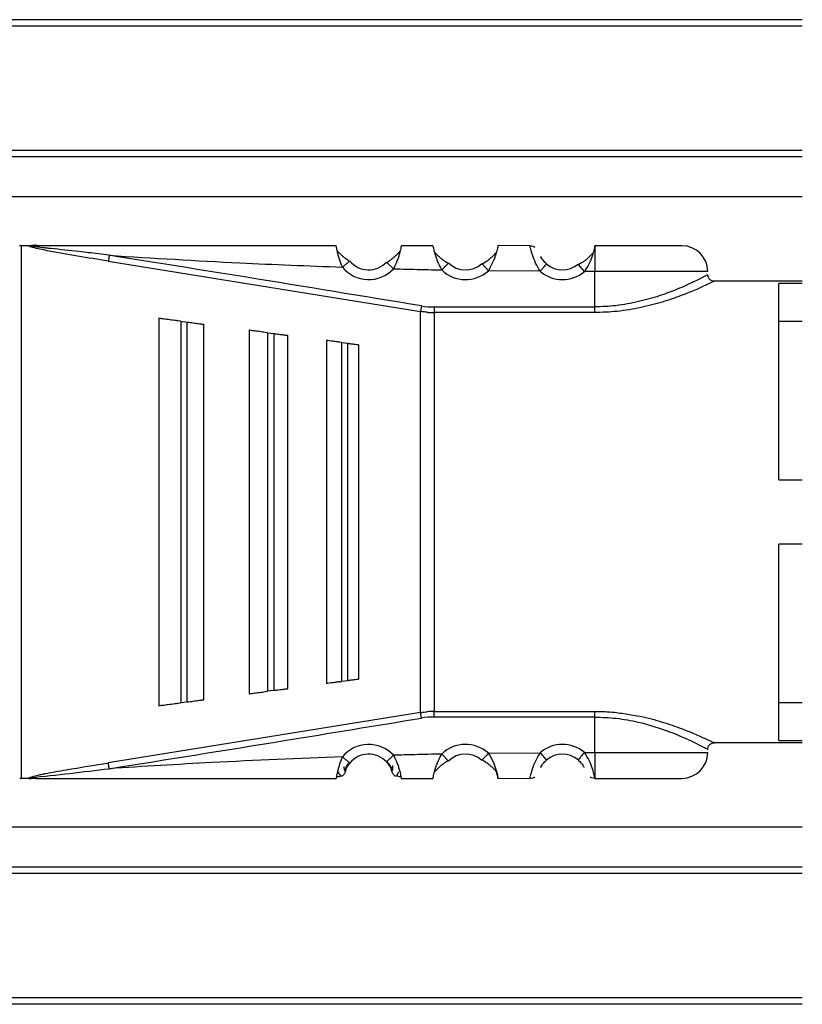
# Model space of a CAD drawing. Header units: millimetres. Extents: x -781 to 2910, y 413 to 796.
# Tile 4 of 21: x -533 to -509, y 415 to 446. Entities that reach past the tile are written whole.
import ezdxf

# ---------------------------------------------------------------- set-up
doc = ezdxf.new("R2010")
doc.units = ezdxf.units.MM

# ---------------------------------------------------------------- blocks, each defined once
blk = doc.blocks.new('Drawing View4')
at = {"color": 7, "linetype": 'Continuous', "lineweight": 25}
for p, q in [((-27.525, 18.75), (-100.525, 18.75)), ((-27.525, 18.55), (-100.525, 18.55)), ((-27.525, 14.7), (-100.525, 14.7)), ((-27.525, 14.5), (-100.525, 14.5)), ((-27.525, 13.262), (-98.525, 13.262)), ((-51.707, 11.751), (-51.707, -4.751)), ((-51.472, 11.75), (-51.707, 11.75)), ((-51.47, 11.75), (-51.242, 11.75)), ((-35.96, 11.747), (-36.947, 11.753)), ((-33.947, 11.75), (-33.953, 11.722)), ((-33.953, 11.722), (-33.952, 11.733)), ((-33.952, 11.733), (-33.947, 11.75)), ((-49.013, 11.271), (-39.349, 9.713)), ((-41.551, 11.261), (-41.534, 11.275)), ((-40.184, 11.036), (-40.404, 11.24)), ((-38.493, 11.198), (-38.478, 11.214)), ((-37.246, 10.974), (-37.448, 11.196)), ((-34.273, 10.95), (-34.467, 11.179)), ((-35.641, 10.957), (-37.246, 10.974)), ((-33.953, 10.95), (-34.273, 10.95)), ((-33.953, 9.851), (-33.953, 10.95)), ((-27.525, 10.65), (-30.253, 10.65)), ((-27.525, 10.58), (-28.253, 10.58)), ((-28.253, 4.5), (-28.253, 10.58)), ((-39.32, 9.884), (-39.349, 9.713)), ((-38.922, 9.851), (-33.953, 9.851)), ((-38.921, 9.851), (-38.922, 9.678)), ((-47.453, 9.5), (-47.453, -2.5)), ((-39.349, -2.713), (-39.349, 9.713)), ((-38.922, 9.678), (-38.922, -2.678)), ((-33.953, 9.678), (-38.922, 9.678)), ((-46.768, 9.409), (-46.853, 9.421)), ((-46.768, 9.409), (-46.768, -2.409)), ((-46.768, 9.409), (-46.568, 9.383)), ((-46.568, -2.383), (-46.568, 9.383)), ((-46.053, -2.315), (-46.053, 9.315)), ((-28.253, 9.416), (-27.525, 9.416)), ((-44.653, 9.13), (-44.653, -2.13)), ((-44.082, 9.055), (-44.153, 9.064)), ((-44.082, 9.055), (-44.082, -2.055)), ((-44.082, 9.055), (-43.882, 9.028)), ((-43.882, -2.028), (-43.882, 9.028)), ((-43.453, -1.971), (-43.453, 8.971)), ((-42.253, 8.813), (-42.253, -1.813)), ((-41.796, 8.752), (-41.853, 8.76)), ((-41.796, 8.752), (-41.796, -1.752)), ((-41.796, 8.752), (-41.596, 8.726)), ((-41.596, -1.726), (-41.596, 8.726)), ((-41.253, -1.681), (-41.253, 8.681)), ((-28.253, 4.5), (-27.525, 4.5)), ((-27.525, 2.5), (-28.253, 2.5)), ((-28.253, -3.58), (-28.253, 2.5)), ((-41.596, -1.726), (-41.796, -1.752)), ((-44.153, -2.064), (-44.082, -2.055)), ((-46.853, -2.421), (-46.768, -2.409)), ((-27.525, -2.416), (-28.253, -2.416)), ((-39.349, -2.713), (-49.013, -4.271)), ((-39.32, -2.884), (-39.349, -2.713)), ((-38.922, -2.851), (-38.922, -2.678)), ((-33.953, -3.95), (-33.953, -2.851)), ((-27.525, -3.65), (-30.253, -3.65)), ((-28.253, -3.58), (-27.525, -3.58)), ((-37.246, -3.974), (-35.641, -3.957)), ((-35.641, -3.957), (-35.445, -4.183)), ((-34.273, -3.95), (-33.953, -3.95)), ((-40.404, -4.24), (-40.388, -4.225)), ((-38.688, -3.999), (-38.478, -4.214)), ((-37.433, -4.179), (-37.448, -4.196)), ((-41.68, -4.519), (-41.687, -4.513)), ((-51.707, -4.751), (-51.686, -4.75)), ((-51.474, -4.75), (-51.686, -4.75)), ((-36.947, -4.751), (-35.96, -4.746)), ((-33.953, -4.72), (-33.947, -4.75)), ((-27.525, -6.262), (-98.525, -6.262)), ((-27.525, -7.5), (-100.525, -7.5)), ((-27.525, -7.7), (-100.525, -7.7)), ((-27.525, -11.55), (-100.525, -11.55)), ((-27.525, -11.75), (-100.525, -11.75))]:
    blk.add_line(p, q, dxfattribs=at)
at = {"color": 7, "linetype": 'Continuous', "lineweight": 25, "flags": 128}
for points in [[(-30.453, 10.95), (-30.507, 10.95), (-30.922, 10.95), (-31.704, 10.95), (-32.756, 10.95), (-33.953, 10.95)], [(-43.882, -2.028), (-43.994, -2.043), (-44.082, -2.055)], [(-46.568, -2.383), (-46.68, -2.398), (-46.768, -2.409)], [(-38.922, -2.678), (-36.139, -2.678), (-33.953, -2.678)], [(-33.953, -2.851), (-36.736, -2.851), (-38.922, -2.851)], [(-33.953, -3.95), (-32.756, -3.95), (-31.704, -3.95), (-30.922, -3.95), (-30.507, -3.95), (-30.453, -3.95)]]:
    blk.add_lwpolyline(points, dxfattribs=at)
at = {"color": 7, "linetype": 'Continuous', "lineweight": 25}
for centre, radius, start, end in [((-31.253, 10.95), 0.8, 0.0004, 90.0004), ((-40.953, 11.75), 1.05, 219.2951, 317.1337), ((-40.953, 11.75), 0.75, 219.2951, 317.1337), ((-37.953, 11.75), 1.05, 225.6395, 312.3452), ((-37.953, 11.75), 0.75, 225.6377, 312.3451), ((-34.953, 11.75), 0.75, 229.073, 310.407), ((-34.953, 11.75), 1.05, 229.0728, 310.4057), ((-38.921, 12.28), 2.429, 260.5464, 269.992), ((-38.921, -5.28), 2.429, 90.0069, 99.4584), ((-40.953, -4.75), 1.05, 42.8628, 140.7053), ((-37.953, -4.75), 1.05, 47.6548, 134.3612), ((-34.953, -4.75), 1.05, 49.6055, 130.9276), ((-31.253, -3.95), 0.8, 269.9996, 359.9996), ((-40.953, -4.75), 0.75, 42.8664, 140.7052), ((-37.953, -4.75), 0.75, 47.6552, 134.363), ((-34.953, -4.75), 0.75, 49.5943, 130.9271)]:
    blk.add_arc(centre, radius, start, end, dxfattribs=at)
for points, knots in [([(-51.763, 11.76), (-51.754, 11.758), (-51.735, 11.754), (-51.716, 11.752), (-51.707, 11.751)], [0, 0, 0, 0, 0.4992721, 1, 1, 1, 1]), ([(-49.013, 11.271), (-49.648, 11.373), (-50.436, 11.499), (-51.245, 11.662), (-51.434, 11.716), (-51.468, 11.734), (-51.475, 11.74), (-51.477, 11.746), (-51.474, 11.749), (-51.472, 11.75)], [0, 0, 0, 0, 0.750987, 0.932339, 0.976611, 0.983581, 0.989387, 0.994604, 1, 1, 1, 1]), ([(-48.984, 11.451), (-49.096, 11.466), (-49.409, 11.508), (-50.011, 11.577), (-50.544, 11.634), (-50.897, 11.671), (-50.964, 11.678), (-50.99, 11.681), (-50.994, 11.681), (-50.996, 11.681), (-50.996, 11.682), (-50.996, 11.682), (-51.066, 11.689), (-51.194, 11.703), (-51.337, 11.722), (-51.414, 11.736), (-51.435, 11.743), (-51.441, 11.746), (-51.444, 11.747), (-51.445, 11.748), (-51.445, 11.749), (-51.445, 11.75), (-51.444, 11.751), (-51.442, 11.753), (-51.435, 11.755), (-51.429, 11.756), (-51.424, 11.756), (-51.423, 11.756), (-51.422, 11.757), (-51.422, 11.757), (-51.408, 11.758), (-51.365, 11.763), (-51.305, 11.771), (-51.26, 11.773), (-51.244, 11.774)], [0, 0, 0, 0, 0.126085, 0.351928, 0.676718, 0.724247, 0.748595, 0.751666, 0.753204, 0.753397, 0.753493, 0.753505, 0.753513, 0.832333, 0.896628, 0.914608, 0.919866, 0.92158, 0.92279, 0.923241, 0.923627, 0.923999, 0.924411, 0.925506, 0.927084, 0.931868, 0.932624, 0.933016, 0.933066, 0.93309, 0.9331, 0.949647, 0.981484, 1, 1, 1, 1]), ([(-41.96, 11.75), (-43.694, 11.75), (-46.791, 11.75), (-49.883, 11.75), (-51.243, 11.75)], [0, 0, 0, 0, 0.560093, 1, 1, 1, 1]), ([(-41.766, 11.085), (-41.8, 11.17), (-41.851, 11.298), (-41.895, 11.455), (-41.928, 11.586), (-41.945, 11.685), (-41.956, 11.741), (-41.958, 11.747), (-41.96, 11.75)], [0, 0, 0, 0, 0.25738, 0.385697, 0.511171, 0.738879, 0.867225, 1, 1, 1, 1]), ([(-39.947, 11.75), (-39.947, 11.747), (-39.947, 11.741), (-39.954, 11.695), (-39.965, 11.64), (-39.977, 11.589), (-39.982, 11.57)], [0, 0, 0, 0, 0.2967573, 0.5550675, 0.8331896, 1, 1, 1, 1]), ([(-38.96, 11.75), (-39.144, 11.75), (-39.473, 11.75), (-39.802, 11.75), (-39.947, 11.75)], [0, 0, 0, 0, 0.560004, 1, 1, 1, 1]), ([(-38.688, 10.999), (-38.734, 11.09), (-38.805, 11.228), (-38.866, 11.408), (-38.903, 11.53), (-38.929, 11.627), (-38.953, 11.723), (-38.957, 11.739), (-38.96, 11.75)], [0, 0, 0, 0, 0.249447, 0.380441, 0.514236, 0.638992, 0.760922, 1, 1, 1, 1]), ([(-36.947, 11.753), (-36.948, 11.749), (-36.948, 11.74), (-36.962, 11.679), (-36.984, 11.592), (-37.027, 11.449), (-37.102, 11.233), (-37.199, 11.059), (-37.246, 10.974)], [0, 0, 0, 0, 0.141121, 0.276623, 0.406973, 0.532696, 0.771568, 1, 1, 1, 1]), ([(-35.96, 11.75), (-35.927, 11.748), (-35.874, 11.744), (-35.828, 11.717), (-35.81, 11.706)], [0, 0, 0, 0, 0.607544, 1, 1, 1, 1]), ([(-35.641, 10.957), (-35.691, 11.041), (-35.794, 11.214), (-35.873, 11.434), (-35.918, 11.581), (-35.943, 11.672), (-35.957, 11.736), (-35.959, 11.743), (-35.96, 11.747)], [0, 0, 0, 0, 0.224735, 0.461805, 0.587654, 0.718925, 0.856203, 1, 1, 1, 1]), ([(-33.953, 11.722), (-33.959, 11.691), (-33.967, 11.646), (-33.997, 11.547), (-34.006, 11.516)], [0, 0, 0, 0, 0.684292, 1, 1, 1, 1]), ([(-33.953, 11.722), (-33.953, 11.691), (-33.953, 11.63), (-33.953, 11.444), (-33.953, 11.212), (-33.953, 11.037), (-33.953, 10.95)], [0, 0, 0, 0, 0.25, 0.5, 0.75, 1, 1, 1, 1]), ([(-31.253, 11.75), (-31.294, 11.75), (-31.375, 11.75), (-31.997, 11.75), (-32.888, 11.75), (-33.594, 11.75), (-33.947, 11.75)], [0, 0, 0, 0, 0.25, 0.499999, 0.75, 1, 1, 1, 1]), ([(-48.984, 11.451), (-48.987, 11.432), (-48.993, 11.395), (-49.001, 11.343), (-49.008, 11.299), (-49.011, 11.28), (-49.013, 11.271)], [0, 0, 0, 0, 0.244853, 0.499998, 0.755144, 1, 1, 1, 1]), ([(-39.32, 9.884), (-41.123, 10.181), (-44.343, 10.712), (-47.566, 11.225), (-48.984, 11.451)], [0, 0, 0, 0, 0.560007, 1, 1, 1, 1]), ([(-48.984, 11.451), (-47.638, 11.367), (-45.233, 11.218), (-42.825, 11.126), (-41.766, 11.085)], [0, 0, 0, 0, 0.5599325, 1, 1, 1, 1]), ([(-41.547, 11.259), (-41.565, 11.271), (-41.602, 11.297), (-41.665, 11.345), (-41.734, 11.401), (-41.803, 11.465), (-41.868, 11.528), (-41.905, 11.564), (-41.922, 11.58)], [0, 0, 0, 0, 0.143519, 0.297589, 0.463736, 0.642841, 0.833757, 1, 1, 1, 1]), ([(-41.547, 11.259), (-41.565, 11.272), (-41.602, 11.297), (-41.665, 11.345), (-41.733, 11.401), (-41.803, 11.465), (-41.868, 11.528), (-41.905, 11.563), (-41.922, 11.58)], [0, 0, 0, 0, 0.143592, 0.29774, 0.463973, 0.64318, 0.834211, 1, 1, 1, 1]), ([(-39.984, 11.57), (-40.003, 11.551), (-40.042, 11.512), (-40.111, 11.443), (-40.185, 11.375), (-40.26, 11.314), (-40.33, 11.263), (-40.371, 11.236), (-40.392, 11.223)], [0, 0, 0, 0, 0.17306, 0.362268, 0.539911, 0.704788, 0.857653, 1, 1, 1, 1]), ([(-39.982, 11.572), (-40.001, 11.553), (-40.041, 11.512), (-40.11, 11.443), (-40.185, 11.375), (-40.26, 11.314), (-40.33, 11.263), (-40.371, 11.236), (-40.391, 11.223)], [0, 0, 0, 0, 0.177835, 0.365683, 0.542509, 0.706664, 0.858465, 1, 1, 1, 1]), ([(-39.982, 11.57), (-39.984, 11.559), (-39.994, 11.517), (-40.021, 11.424), (-40.076, 11.258), (-40.141, 11.124), (-40.184, 11.036)], [0, 0, 0, 0, 0.087836, 0.315822, 0.54609, 1, 1, 1, 1]), ([(-38.489, 11.196), (-38.534, 11.225), (-38.606, 11.269), (-38.707, 11.349), (-38.786, 11.419), (-38.854, 11.487), (-38.89, 11.526), (-38.906, 11.542)], [0, 0, 0, 0, 0.303997, 0.474843, 0.659551, 0.857184, 1, 1, 1, 1]), ([(-38.488, 11.197), (-38.534, 11.225), (-38.605, 11.269), (-38.707, 11.349), (-38.785, 11.42), (-38.853, 11.487), (-38.89, 11.526), (-38.906, 11.542)], [0, 0, 0, 0, 0.303922, 0.474734, 0.659412, 0.857033, 1, 1, 1, 1]), ([(-36.996, 11.541), (-37.014, 11.522), (-37.053, 11.48), (-37.125, 11.408), (-37.206, 11.335), (-37.313, 11.251), (-37.389, 11.206), (-37.438, 11.177)], [0, 0, 0, 0, 0.156738, 0.350453, 0.5323, 0.700572, 1, 1, 1, 1]), ([(-37.003, 11.533), (-37.018, 11.517), (-37.055, 11.477), (-37.124, 11.408), (-37.206, 11.334), (-37.312, 11.251), (-37.389, 11.206), (-37.438, 11.177)], [0, 0, 0, 0, 0.139728, 0.337295, 0.522793, 0.694474, 1, 1, 1, 1]), ([(-35.445, 11.183), (-35.462, 11.2), (-35.498, 11.233), (-35.546, 11.288), (-35.586, 11.345), (-35.611, 11.388), (-35.62, 11.408), (-35.622, 11.412)], [0, 0, 0, 0, 0.214632, 0.437111, 0.68477, 0.935195, 1, 1, 1, 1]), ([(-34.007, 11.522), (-34.022, 11.505), (-34.06, 11.464), (-34.131, 11.392), (-34.216, 11.317), (-34.326, 11.233), (-34.406, 11.188), (-34.457, 11.16)], [0, 0, 0, 0, 0.139077, 0.337372, 0.523017, 0.694628, 1, 1, 1, 1]), ([(-34.006, 11.516), (-34.014, 11.486), (-34.038, 11.398), (-34.119, 11.19), (-34.22, 11.033), (-34.273, 10.95)], [0, 0, 0, 0, 0.195239, 0.578315, 1, 1, 1, 1]), ([(-41.766, 11.085), (-41.735, 11.11), (-41.674, 11.16), (-41.6, 11.221), (-41.557, 11.256), (-41.551, 11.261), (-41.551, 11.261)], [0, 0, 0, 0, 0.329861, 0.659722, 0.989583, 1, 1, 1, 1]), ([(-40.184, 11.036), (-39.905, 11.028), (-39.406, 11.015), (-38.907, 11.004), (-38.688, 10.999)], [0, 0, 0, 0, 0.559997, 1, 1, 1, 1]), ([(-38.688, 10.999), (-38.66, 11.028), (-38.605, 11.084), (-38.538, 11.153), (-38.499, 11.193), (-38.493, 11.198), (-38.493, 11.198)], [0, 0, 0, 0, 0.327844, 0.655688, 0.983532, 1, 1, 1, 1]), ([(-30.455, 10.848), (-30.479, 10.835), (-30.525, 10.81), (-30.875, 10.632), (-31.335, 10.42), (-31.736, 10.269), (-32.133, 10.135), (-32.584, 10.011), (-33.265, 9.877), (-33.733, 9.859), (-33.953, 9.851)], [0, 0, 0, 0, 0.168483, 0.318712, 0.478816, 0.600358, 0.615021, 0.74972, 0.881914, 1, 1, 1, 1]), ([(-30.246, 10.65), (-30.272, 10.652), (-30.313, 10.655), (-30.362, 10.68), (-30.396, 10.708), (-30.423, 10.742), (-30.448, 10.791), (-30.451, 10.832), (-30.453, 10.858)], [0, 0, 0, 0, 0.238399, 0.367714, 0.500074, 0.632422, 0.761706, 1, 1, 1, 1]), ([(-30.253, 10.65), (-30.261, 10.645), (-30.279, 10.634), (-30.479, 10.543), (-30.803, 10.391), (-31.27, 10.202), (-31.844, 10), (-32.521, 9.828), (-33.229, 9.7), (-33.721, 9.685), (-33.953, 9.678)], [0, 0, 0, 0, 0.101354, 0.226036, 0.351866, 0.481359, 0.615671, 0.747338, 0.880559, 1, 1, 1, 1]), ([(-46.853, 9.421), (-46.888, 9.425), (-46.959, 9.435), (-47.099, 9.453), (-47.269, 9.476), (-47.421, 9.496), (-47.442, 9.499), (-47.453, 9.5)], [0, 0, 0, 0, 0.089488, 0.184702, 0.396629, 0.674166, 1, 1, 1, 1]), ([(-39.137, 9.687), (-39.177, 9.69), (-39.248, 9.697), (-39.318, 9.708), (-39.349, 9.713)], [0, 0, 0, 0, 0.560117, 1, 1, 1, 1]), ([(-39.137, 9.687), (-39.097, 9.684), (-39.025, 9.679), (-38.953, 9.678), (-38.922, 9.678)], [0, 0, 0, 0, 0.560114, 1, 1, 1, 1]), ([(-46.568, 9.383), (-46.537, 9.379), (-46.476, 9.371), (-46.353, 9.355), (-46.207, 9.335), (-46.078, 9.318), (-46.062, 9.316), (-46.053, 9.315)], [0, 0, 0, 0, 0.09377, 0.189049, 0.400199, 0.66412, 1, 1, 1, 1]), ([(-44.153, 9.064), (-44.182, 9.068), (-44.241, 9.076), (-44.359, 9.091), (-44.501, 9.11), (-44.627, 9.127), (-44.644, 9.129), (-44.653, 9.13)], [0, 0, 0, 0, 0.0909005, 0.1877159, 0.4032218, 0.6805174, 1, 1, 1, 1]), ([(-43.882, 9.028), (-43.857, 9.025), (-43.805, 9.018), (-43.702, 9.004), (-43.581, 8.988), (-43.474, 8.974), (-43.461, 8.972), (-43.453, 8.971)], [0, 0, 0, 0, 0.095358, 0.192264, 0.405805, 0.669689, 1, 1, 1, 1]), ([(-41.853, 8.76), (-41.876, 8.763), (-41.924, 8.769), (-42.018, 8.782), (-42.132, 8.797), (-42.232, 8.81), (-42.246, 8.812), (-42.253, 8.813)], [0, 0, 0, 0, 0.09212, 0.190381, 0.409273, 0.68628, 1, 1, 1, 1]), ([(-41.596, 8.726), (-41.576, 8.723), (-41.534, 8.718), (-41.451, 8.707), (-41.354, 8.694), (-41.27, 8.683), (-41.259, 8.681), (-41.253, 8.681)], [0, 0, 0, 0, 0.096571, 0.197429, 0.41274, 0.676188, 1, 1, 1, 1]), ([(-41.853, -1.76), (-41.899, -1.766), (-42.001, -1.779), (-42.131, -1.797), (-42.232, -1.81), (-42.246, -1.812), (-42.253, -1.813)], [0, 0, 0, 0, 0.184907, 0.408721, 0.685994, 1, 1, 1, 1]), ([(-41.853, -1.76), (-41.843, -1.759), (-41.824, -1.756), (-41.805, -1.754), (-41.796, -1.752)], [0, 0, 0, 0, 0.559858, 1, 1, 1, 1]), ([(-41.253, -1.681), (-41.259, -1.681), (-41.27, -1.683), (-41.354, -1.694), (-41.451, -1.707), (-41.533, -1.718), (-41.575, -1.723), (-41.596, -1.726)], [0, 0, 0, 0, 0.323921, 0.5874, 0.80379, 0.90123, 1, 1, 1, 1]), ([(-44.653, -2.13), (-44.645, -2.129), (-44.629, -2.127), (-44.511, -2.111), (-44.37, -2.093), (-44.246, -2.076), (-44.184, -2.068), (-44.153, -2.064)], [0, 0, 0, 0, 0.305834, 0.570565, 0.801384, 0.904131, 1, 1, 1, 1]), ([(-43.882, -2.028), (-43.856, -2.025), (-43.803, -2.018), (-43.701, -2.004), (-43.581, -1.988), (-43.474, -1.974), (-43.461, -1.972), (-43.453, -1.971)], [0, 0, 0, 0, 0.097346, 0.196477, 0.405857, 0.669714, 1, 1, 1, 1]), ([(-47.453, -2.5), (-47.442, -2.499), (-47.421, -2.496), (-47.269, -2.476), (-47.099, -2.453), (-46.959, -2.435), (-46.888, -2.425), (-46.853, -2.421)], [0, 0, 0, 0, 0.325933, 0.603464, 0.815321, 0.910517, 1, 1, 1, 1]), ([(-46.568, -2.383), (-46.537, -2.379), (-46.473, -2.371), (-46.351, -2.354), (-46.207, -2.335), (-46.078, -2.318), (-46.062, -2.316), (-46.053, -2.315)], [0, 0, 0, 0, 0.095969, 0.193666, 0.400239, 0.664134, 1, 1, 1, 1]), ([(-39.349, -2.713), (-39.309, -2.707), (-39.238, -2.696), (-39.167, -2.689), (-39.136, -2.687)], [0, 0, 0, 0, 0.559652, 1, 1, 1, 1]), ([(-38.922, -2.678), (-38.962, -2.678), (-39.033, -2.679), (-39.104, -2.684), (-39.136, -2.687)], [0, 0, 0, 0, 0.5598142, 1, 1, 1, 1]), ([(-33.953, -2.678), (-33.746, -2.681), (-33.377, -2.686), (-33.032, -2.747), (-32.88, -2.773)], [0, 0, 0, 0, 0.562251, 1, 1, 1, 1]), ([(-48.984, -4.451), (-47.18, -4.163), (-43.957, -3.649), (-40.737, -3.118), (-39.32, -2.884)], [0, 0, 0, 0, 0.559999, 1, 1, 1, 1]), ([(-33.953, -2.851), (-33.73, -2.859), (-33.265, -2.876), (-32.52, -3.014), (-31.923, -3.197), (-31.25, -3.453), (-30.776, -3.682), (-30.493, -3.828), (-30.466, -3.843), (-30.453, -3.85)], [0, 0, 0, 0, 0.1196516, 0.2490581, 0.4203478, 0.4991285, 0.7489428, 0.8780559, 1, 1, 1, 1]), ([(-32.88, -2.773), (-32.8, -2.785), (-32.464, -2.832), (-31.931, -2.978), (-31.328, -3.178), (-30.844, -3.376), (-30.502, -3.532), (-30.289, -3.632), (-30.265, -3.644), (-30.253, -3.65)], [0, 0, 0, 0, 0.052881, 0.221677, 0.388979, 0.550275, 0.711627, 0.862018, 1, 1, 1, 1]), ([(-30.453, -3.852), (-30.451, -3.826), (-30.447, -3.785), (-30.42, -3.737), (-30.393, -3.704), (-30.359, -3.679), (-30.31, -3.654), (-30.27, -3.652), (-30.245, -3.65)], [0, 0, 0, 0, 0.2401567, 0.3697498, 0.5020116, 0.6339761, 0.7627166, 1, 1, 1, 1]), ([(-35.96, -4.746), (-35.959, -4.743), (-35.956, -4.735), (-35.94, -4.671), (-35.915, -4.578), (-35.869, -4.43), (-35.792, -4.211), (-35.69, -4.039), (-35.641, -3.957)], [0, 0, 0, 0, 0.145822, 0.284615, 0.416852, 0.543081, 0.779024, 1, 1, 1, 1]), ([(-34.273, -3.95), (-34.298, -3.98), (-34.349, -4.04), (-34.414, -4.116), (-34.459, -4.169), (-34.464, -4.175), (-34.467, -4.179)], [0, 0, 0, 0, 0.25, 0.5, 0.75, 1, 1, 1, 1]), ([(-33.953, -4.72), (-33.959, -4.688), (-33.972, -4.623), (-34.028, -4.432), (-34.114, -4.191), (-34.219, -4.032), (-34.273, -3.95)], [0, 0, 0, 0, 0.241032, 0.482637, 0.735601, 1, 1, 1, 1]), ([(-41.766, -4.085), (-43.114, -4.138), (-45.522, -4.232), (-47.926, -4.384), (-48.984, -4.451)], [0, 0, 0, 0, 0.560066, 1, 1, 1, 1]), ([(-41.766, -4.085), (-41.8, -4.171), (-41.852, -4.299), (-41.895, -4.458), (-41.923, -4.579), (-41.944, -4.674), (-41.955, -4.738), (-41.958, -4.746), (-41.96, -4.75)], [0, 0, 0, 0, 0.258167, 0.388446, 0.517746, 0.704301, 0.838742, 1, 1, 1, 1]), ([(-41.692, -4.516), (-41.684, -4.496), (-41.67, -4.457), (-41.637, -4.389), (-41.597, -4.322), (-41.564, -4.28), (-41.548, -4.259)], [0, 0, 0, 0, 0.264085, 0.517648, 0.762072, 1, 1, 1, 1]), ([(-40.404, -4.24), (-40.384, -4.262), (-40.344, -4.309), (-40.296, -4.387), (-40.258, -4.464), (-40.238, -4.524), (-40.236, -4.532), (-40.235, -4.536)], [0, 0, 0, 0, 0.147109, 0.304586, 0.487818, 0.738005, 1, 1, 1, 1]), ([(-40.391, -4.223), (-40.372, -4.245), (-40.332, -4.29), (-40.284, -4.364), (-40.244, -4.438), (-40.228, -4.481), (-40.219, -4.503)], [0, 0, 0, 0, 0.237654, 0.481951, 0.735609, 1, 1, 1, 1]), ([(-40.388, -4.225), (-40.387, -4.225), (-40.382, -4.22), (-40.341, -4.182), (-40.271, -4.116), (-40.213, -4.063), (-40.184, -4.036)], [0, 0, 0, 0, 0.015617, 0.343745, 0.671872, 1, 1, 1, 1]), ([(-38.688, -3.999), (-38.967, -4.005), (-39.466, -4.016), (-39.964, -4.03), (-40.184, -4.036)], [0, 0, 0, 0, 0.560006, 1, 1, 1, 1]), ([(-40.184, -4.036), (-40.141, -4.122), (-40.077, -4.253), (-40.022, -4.421), (-39.981, -4.569), (-39.959, -4.68), (-39.948, -4.741), (-39.947, -4.747), (-39.947, -4.75)], [0, 0, 0, 0, 0.247032, 0.374654, 0.502879, 0.743664, 0.871638, 1, 1, 1, 1]), ([(-38.912, -4.547), (-38.911, -4.54), (-38.9, -4.499), (-38.871, -4.404), (-38.81, -4.227), (-38.736, -4.09), (-38.688, -3.999)], [0, 0, 0, 0, 0.056846, 0.297271, 0.535778, 1, 1, 1, 1]), ([(-38.912, -4.548), (-38.895, -4.53), (-38.857, -4.489), (-38.787, -4.419), (-38.709, -4.349), (-38.607, -4.268), (-38.535, -4.224), (-38.489, -4.196)], [0, 0, 0, 0, 0.157672, 0.351329, 0.532943, 0.70097, 1, 1, 1, 1]), ([(-38.912, -4.548), (-38.895, -4.53), (-38.857, -4.49), (-38.787, -4.42), (-38.708, -4.349), (-38.607, -4.268), (-38.535, -4.224), (-38.489, -4.196)], [0, 0, 0, 0, 0.158475, 0.351973, 0.533422, 0.701281, 1, 1, 1, 1]), ([(-37.438, -4.177), (-37.389, -4.206), (-37.312, -4.251), (-37.206, -4.334), (-37.124, -4.407), (-37.052, -4.48), (-37.013, -4.522), (-36.995, -4.542)], [0, 0, 0, 0, 0.298006, 0.465552, 0.646566, 0.839591, 1, 1, 1, 1]), ([(-37.246, -3.974), (-37.273, -4.003), (-37.326, -4.062), (-37.391, -4.132), (-37.428, -4.173), (-37.433, -4.179), (-37.433, -4.179)], [0, 0, 0, 0, 0.330327, 0.660655, 0.990982, 1, 1, 1, 1]), ([(-37.246, -3.974), (-37.19, -4.069), (-37.107, -4.207), (-37.039, -4.388), (-37.009, -4.485), (-36.997, -4.53), (-36.995, -4.541)], [0, 0, 0, 0, 0.475056, 0.690869, 0.927054, 1, 1, 1, 1]), ([(-35.621, -4.41), (-35.62, -4.407), (-35.613, -4.391), (-35.586, -4.345), (-35.546, -4.288), (-35.498, -4.232), (-35.462, -4.199), (-35.445, -4.183)], [0, 0, 0, 0, 0.050068, 0.311648, 0.562482, 0.78414, 1, 1, 1, 1]), ([(-34.467, -4.179), (-34.449, -4.195), (-34.412, -4.228), (-34.364, -4.285), (-34.323, -4.342), (-34.297, -4.386), (-34.287, -4.406), (-34.286, -4.41)], [0, 0, 0, 0, 0.214686, 0.437329, 0.684686, 0.935121, 1, 1, 1, 1]), ([(-51.474, -4.75), (-51.475, -4.749), (-51.477, -4.747), (-51.477, -4.744), (-51.476, -4.74), (-51.471, -4.735), (-51.459, -4.728), (-51.414, -4.707), (-51.3, -4.674), (-51.158, -4.643), (-51.046, -4.62), (-51, -4.611), (-50.987, -4.608), (-50.984, -4.607), (-50.984, -4.607), (-50.984, -4.607), (-50.984, -4.607), (-50.978, -4.606), (-50.757, -4.563), (-50.101, -4.445), (-49.448, -4.341), (-49.013, -4.271)], [0, 0, 0, 0, 0.003479, 0.006825, 0.010211, 0.013806, 0.022132, 0.032591, 0.082513, 0.16371, 0.205063, 0.216707, 0.219781, 0.220037, 0.220154, 0.220168, 0.220175, 0.220184, 0.226777, 0.484493, 1, 1, 1, 1]), ([(-51.415, -4.73), (-51.012, -4.686), (-50.202, -4.597), (-49.392, -4.5), (-48.984, -4.451)], [0, 0, 0, 0, 0.4969671, 1, 1, 1, 1]), ([(-48.984, -4.451), (-48.987, -4.43), (-48.994, -4.388), (-49.003, -4.335), (-49.009, -4.295), (-49.011, -4.279), (-49.013, -4.271)], [0, 0, 0, 0, 0.274957, 0.561276, 0.785094, 1, 1, 1, 1]), ([(-41.89, -4.552), (-41.879, -4.582), (-41.858, -4.641), (-41.811, -4.678), (-41.765, -4.678), (-41.737, -4.649), (-41.724, -4.635)], [0, 0, 0, 0, 0.27316, 0.534083, 0.777821, 1, 1, 1, 1]), ([(-41.672, -4.536), (-41.683, -4.567), (-41.695, -4.604), (-41.722, -4.631), (-41.727, -4.635)], [0, 0, 0, 0, 0.835492, 1, 1, 1, 1]), ([(-41.681, -4.523), (-41.685, -4.522), (-41.693, -4.517), (-41.706, -4.47), (-41.708, -4.412), (-41.709, -4.383)], [0, 0, 0, 0, 0.220215, 0.599267, 1, 1, 1, 1]), ([(-41.672, -4.536), (-41.671, -4.531), (-41.668, -4.522), (-41.644, -4.452), (-41.598, -4.361), (-41.555, -4.303), (-41.534, -4.275)], [0, 0, 0, 0, 0.306116, 0.590246, 0.796606, 1, 1, 1, 1]), ([(-40.181, -4.635), (-40.185, -4.63), (-40.212, -4.604), (-40.224, -4.567), (-40.235, -4.536)], [0, 0, 0, 0, 0.1571, 1, 1, 1, 1]), ([(-40.212, -4.355), (-40.21, -4.388), (-40.208, -4.451), (-40.219, -4.506), (-40.227, -4.514), (-40.231, -4.518)], [0, 0, 0, 0, 0.3724559, 0.7259788, 1, 1, 1, 1]), ([(-40.184, -4.634), (-40.17, -4.648), (-40.142, -4.677), (-40.096, -4.674), (-40.05, -4.633), (-40.03, -4.569), (-40.02, -4.536)], [0, 0, 0, 0, 0.223935, 0.467904, 0.727989, 1, 1, 1, 1]), ([(-38.96, -4.75), (-38.959, -4.747), (-38.957, -4.741), (-38.948, -4.693), (-38.934, -4.63), (-38.919, -4.572), (-38.912, -4.547)], [0, 0, 0, 0, 0.285817, 0.534045, 0.80125, 1, 1, 1, 1]), ([(-36.947, -4.753), (-36.947, -4.749), (-36.948, -4.74), (-36.962, -4.678), (-36.98, -4.607), (-36.997, -4.55), (-37.003, -4.532)], [0, 0, 0, 0, 0.300962, 0.589652, 0.867052, 1, 1, 1, 1]), ([(-36.995, -4.541), (-36.988, -4.563), (-36.973, -4.621), (-36.958, -4.687), (-36.947, -4.741), (-36.947, -4.748), (-36.947, -4.751)], [0, 0, 0, 0, 0.173234, 0.440198, 0.715546, 1, 1, 1, 1]), ([(-51.707, -4.751), (-51.715, -4.752), (-51.732, -4.753), (-51.748, -4.757), (-51.757, -4.759)], [0, 0, 0, 0, 0.5006, 1, 1, 1, 1]), ([(-51.474, -4.75), (-51.456, -4.75), (-51.433, -4.75), (-51.406, -4.75), (-51.398, -4.75), (-51.396, -4.75), (-51.395, -4.75), (-51.394, -4.75)], [0, 0, 0, 0, 0.680771, 0.872865, 0.940715, 0.970736, 1, 1, 1, 1]), ([(-51.415, -4.73), (-51.425, -4.732), (-51.437, -4.734), (-51.449, -4.737), (-51.452, -4.738), (-51.454, -4.74), (-51.454, -4.74), (-51.454, -4.741), (-51.454, -4.742), (-51.453, -4.742)], [0, 0, 0, 0, 0.600738, 0.724107, 0.829483, 0.875084, 0.916857, 0.957207, 1, 1, 1, 1]), ([(-51.453, -4.742), (-51.453, -4.742), (-51.451, -4.743), (-51.445, -4.745), (-51.426, -4.747), (-51.408, -4.748), (-51.394, -4.748)], [0, 0, 0, 0, 0.070853, 0.152897, 0.362347, 1, 1, 1, 1]), ([(-51.243, -4.75), (-51.243, -4.75), (-51.243, -4.75), (-51.244, -4.75), (-51.245, -4.75), (-51.252, -4.75), (-51.279, -4.75), (-51.327, -4.75), (-51.371, -4.75), (-51.394, -4.75)], [0, 0, 0, 0, 0.000332, 0.002842, 0.009727, 0.035627, 0.135958, 0.53074, 1, 1, 1, 1]), ([(-51.243, -4.75), (-49.512, -4.75), (-46.42, -4.75), (-43.323, -4.75), (-41.96, -4.75)], [0, 0, 0, 0, 0.559905, 1, 1, 1, 1]), ([(-41.947, -4.696), (-41.94, -4.697), (-41.913, -4.699), (-41.866, -4.692), (-41.828, -4.678), (-41.81, -4.671)], [0, 0, 0, 0, 0.14203, 0.566403, 1, 1, 1, 1]), ([(-40.098, -4.667), (-40.079, -4.674), (-40.041, -4.688), (-39.993, -4.695), (-39.965, -4.692), (-39.957, -4.692)], [0, 0, 0, 0, 0.4244028, 0.8398009, 1, 1, 1, 1]), ([(-39.947, -4.75), (-39.763, -4.75), (-39.434, -4.75), (-39.104, -4.75), (-38.96, -4.75)], [0, 0, 0, 0, 0.559996, 1, 1, 1, 1]), ([(-35.96, -4.75), (-35.927, -4.748), (-35.874, -4.744), (-35.828, -4.717), (-35.811, -4.706)], [0, 0, 0, 0, 0.608164, 1, 1, 1, 1]), ([(-33.947, -4.75), (-33.98, -4.748), (-34.033, -4.744), (-34.079, -4.717), (-34.097, -4.706)], [0, 0, 0, 0, 0.6069105, 1, 1, 1, 1]), ([(-33.947, -4.75), (-33.594, -4.75), (-32.888, -4.75), (-31.997, -4.75), (-31.375, -4.75), (-31.294, -4.75), (-31.253, -4.75)], [0, 0, 0, 0, 0.249999, 0.499999, 0.749999, 1, 1, 1, 1])]:
    blk.add_open_spline(points, degree=3, knots=knots, dxfattribs=at)
for points in [[(-35.641, 10.957), (-35.616, 10.986), (-35.564, 11.046), (-35.499, 11.121), (-35.454, 11.173), (-35.448, 11.18), (-35.445, 11.183)], [(-33.953, 9.678), (-33.953, 9.688), (-33.953, 9.708), (-33.953, 9.75), (-33.953, 9.799), (-33.953, 9.833), (-33.953, 9.851)], [(-33.953, -2.851), (-33.953, -2.833), (-33.953, -2.799), (-33.953, -2.75), (-33.953, -2.708), (-33.953, -2.688), (-33.953, -2.678)], [(-33.953, -3.95), (-33.953, -4.037), (-33.953, -4.21), (-33.953, -4.441), (-33.953, -4.626), (-33.953, -4.689), (-33.953, -4.72)], [(-41.766, -4.085), (-41.736, -4.11), (-41.675, -4.16), (-41.598, -4.223), (-41.544, -4.266), (-41.537, -4.272), (-41.534, -4.275)]]:
    blk.add_open_spline(points, degree=3, dxfattribs=at)

msp = doc.modelspace()

# ---------------------------------------------------------------- block references
at = {"color": 7, "linetype": 'Continuous', "lineweight": 25}
msp.add_blockref('Drawing View4', (-481.515, 426.899), dxfattribs=at)

doc.saveas('drawing.dxf')
